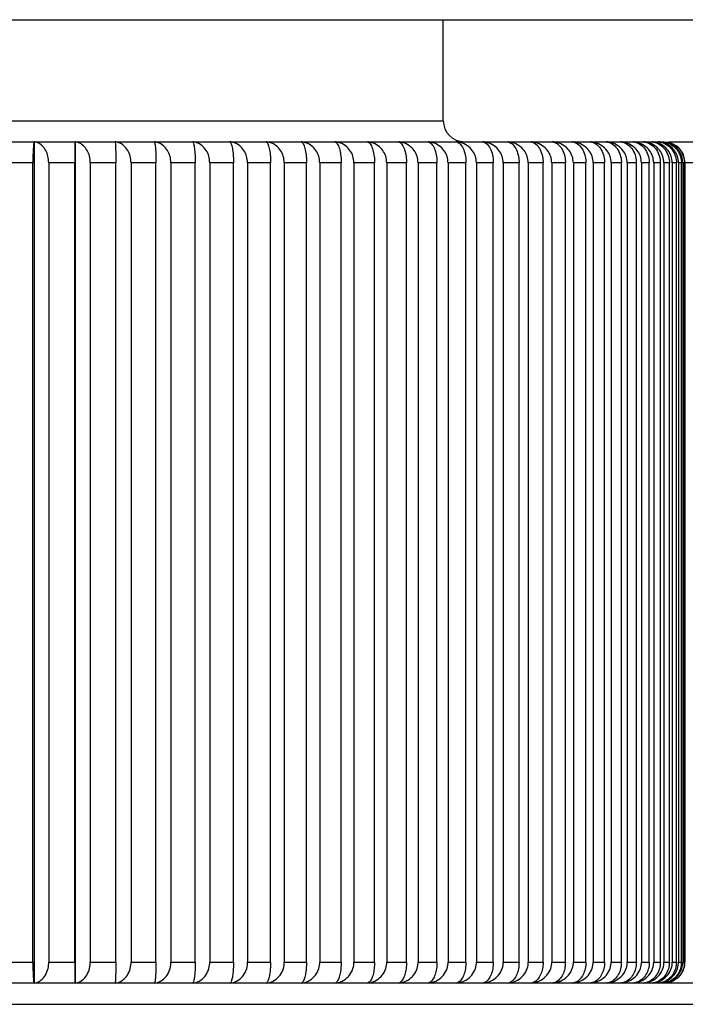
# Model space of a CAD drawing. Header units: millimetres. Extents: x 344 to 984, y 298 to 684.
# Tile 14 of 20: x 949 to 952, y 462 to 467. Entities that reach past the tile are written whole.
import ezdxf

# ---------------------------------------------------------------- set-up
doc = ezdxf.new("R2010")
doc.units = ezdxf.units.MM

msp = doc.modelspace()

# ---------------------------------------------------------------- linework, layer by layer
at = {"color": 7, "linetype": 'Continuous', "lineweight": 25}
for p, q in [((945.5756, 466.8025), (957.5283, 466.8025)), ((950.98, 466.3225), (950.98, 466.8025)), ((942.8543, 466.2225), (952.0308, 466.2225)), ((949.0349, 466.2221), (949.0349, 462.223)), ((949.2293, 466.2221), (949.2293, 462.223)), ((952.0506, 466.2225), (952.6167, 466.2225)), ((949.0289, 466.1225), (948.9033, 466.1225)), ((949.0289, 462.3225), (949.0289, 466.1225)), ((949.2278, 466.1225), (949.1043, 466.1225)), ((949.1043, 466.1225), (949.1043, 462.3225)), ((949.2278, 462.3225), (949.2278, 466.1225)), ((949.423, 466.1225), (949.3019, 466.1225)), ((949.3019, 466.1225), (949.3019, 462.3225)), ((949.423, 462.3225), (949.423, 466.1225)), ((949.6141, 466.1225), (949.4956, 466.1225)), ((949.4956, 466.1225), (949.4956, 462.3225)), ((949.6141, 462.3225), (949.6141, 466.1225)), ((949.8007, 466.1225), (949.685, 466.1225)), ((949.685, 466.1225), (949.685, 462.3225)), ((949.8007, 462.3225), (949.8007, 466.1225)), ((949.9824, 466.1225), (949.8698, 466.1225)), ((949.8698, 466.1225), (949.8698, 462.3225)), ((949.9824, 462.3225), (949.9824, 466.1225)), ((950.1589, 466.1225), (950.0496, 466.1225)), ((950.0496, 466.1225), (950.0496, 462.3225)), ((950.1589, 462.3225), (950.1589, 466.1225)), ((950.3297, 466.1225), (950.224, 466.1225)), ((950.224, 466.1225), (950.224, 462.3225)), ((950.3297, 462.3225), (950.3297, 466.1225)), ((950.4946, 466.1225), (950.3926, 466.1225)), ((950.3926, 466.1225), (950.3926, 462.3225)), ((950.4946, 462.3225), (950.4946, 466.1225)), ((950.6532, 466.1225), (950.5552, 466.1225)), ((950.5552, 466.1225), (950.5552, 462.3225)), ((950.6532, 462.3225), (950.6532, 466.1225)), ((950.8051, 466.1225), (950.7113, 466.1225)), ((950.7113, 466.1225), (950.7113, 462.3225)), ((950.8051, 462.3225), (950.8051, 466.1225)), ((950.9501, 466.1225), (950.8606, 466.1225)), ((950.8606, 466.1225), (950.8606, 462.3225)), ((950.9501, 462.3225), (950.9501, 466.1225)), ((951.0878, 466.1225), (951.0029, 466.1225)), ((951.0029, 466.1225), (951.0029, 462.3225)), ((951.0878, 462.3225), (951.0878, 466.1225)), ((951.218, 466.1225), (951.1378, 466.1225)), ((951.1378, 466.1225), (951.1378, 462.3225)), ((951.218, 462.3225), (951.218, 466.1225)), ((951.3404, 466.1225), (951.2651, 466.1225)), ((951.2651, 466.1225), (951.2651, 462.3225)), ((951.3404, 462.3225), (951.3404, 466.1225)), ((951.4547, 466.1225), (951.3844, 466.1225)), ((951.3844, 466.1225), (951.3844, 462.3225)), ((951.4547, 462.3225), (951.4547, 466.1225)), ((951.5607, 466.1225), (951.4957, 466.1225)), ((951.4957, 466.1225), (951.4957, 462.3225)), ((951.5607, 462.3225), (951.5607, 466.1225)), ((951.6583, 466.1225), (951.5985, 466.1225)), ((951.5985, 466.1225), (951.5985, 462.3225)), ((951.6583, 462.3225), (951.6583, 466.1225)), ((951.7471, 466.1225), (951.6928, 466.1225)), ((951.6928, 466.1225), (951.6928, 462.3225)), ((951.7471, 462.3225), (951.7471, 466.1225)), ((951.8271, 466.1225), (951.7783, 466.1225)), ((951.7783, 466.1225), (951.7783, 462.3225)), ((951.8271, 462.3225), (951.8271, 466.1225)), ((951.8979, 466.1225), (951.8549, 466.1225)), ((951.8549, 466.1225), (951.8549, 462.3225)), ((951.8979, 462.3225), (951.8979, 466.1225)), ((951.9596, 466.1225), (951.9223, 466.1225)), ((951.9223, 466.1225), (951.9223, 462.3225)), ((951.9596, 462.3225), (951.9596, 466.1225)), ((952.012, 466.1225), (951.9805, 466.1225)), ((951.9805, 466.1225), (951.9805, 462.3225)), ((952.012, 462.3225), (952.012, 466.1225)), ((952.0549, 466.1225), (952.0293, 466.1225)), ((952.0293, 466.1225), (952.0293, 462.3225)), ((952.0549, 462.3225), (952.0549, 466.1225)), ((952.0883, 466.1225), (952.0686, 466.1225)), ((952.0686, 466.1225), (952.0686, 462.3225)), ((952.0883, 462.3225), (952.0883, 466.1225)), ((952.1121, 466.1225), (952.0984, 466.1225)), ((952.0984, 466.1225), (952.0984, 462.3225)), ((952.1121, 462.3225), (952.1121, 466.1225)), ((952.1263, 466.1225), (952.1186, 466.1225)), ((952.1186, 466.1225), (952.1186, 462.3225)), ((952.1263, 462.3225), (952.1263, 466.1225)), ((952.1307, 466.1225), (952.1291, 466.1225)), ((952.1291, 466.1225), (952.1291, 462.3225)), ((952.1307, 462.3225), (952.1307, 466.1225)), ((948.9033, 462.3225), (949.0289, 462.3225)), ((949.1043, 462.3225), (949.2278, 462.3225)), ((949.3019, 462.3225), (949.423, 462.3225)), ((949.4956, 462.3225), (949.6141, 462.3225)), ((949.685, 462.3225), (949.8007, 462.3225)), ((949.8698, 462.3225), (949.9824, 462.3225)), ((950.0496, 462.3225), (950.1589, 462.3225)), ((950.224, 462.3225), (950.3297, 462.3225)), ((950.3926, 462.3225), (950.4946, 462.3225)), ((950.5552, 462.3225), (950.6532, 462.3225)), ((950.7113, 462.3225), (950.8051, 462.3225)), ((950.8606, 462.3225), (950.9501, 462.3225)), ((951.0029, 462.3225), (951.0878, 462.3225)), ((951.1378, 462.3225), (951.218, 462.3225)), ((951.2651, 462.3225), (951.3404, 462.3225)), ((951.3844, 462.3225), (951.4547, 462.3225)), ((951.4957, 462.3225), (951.5607, 462.3225)), ((951.5985, 462.3225), (951.6583, 462.3225)), ((951.6928, 462.3225), (951.7471, 462.3225)), ((951.7783, 462.3225), (951.8271, 462.3225)), ((951.8549, 462.3225), (951.8979, 462.3225)), ((951.9223, 462.3225), (951.9596, 462.3225)), ((951.9805, 462.3225), (952.012, 462.3225)), ((952.0293, 462.3225), (952.0549, 462.3225)), ((952.0686, 462.3225), (952.0883, 462.3225)), ((952.0984, 462.3225), (952.1121, 462.3225)), ((952.1186, 462.3225), (952.1263, 462.3225)), ((952.1291, 462.3225), (952.1307, 462.3225)), ((952.0308, 462.2225), (942.8543, 462.2225)), ((959.2253, 462.2225), (952.0308, 462.2225))]:
    msp.add_line(p, q, dxfattribs=at)
at = {"color": 8, "linetype": 'Continuous', "lineweight": 25}
for p, q in [((945.8555, 466.3225), (950.98, 466.3225)), ((952.7096, 466.1225), (952.1307, 466.1225)), ((945.5766, 462.1225), (959.3253, 462.1225))]:
    msp.add_line(p, q, dxfattribs=at)
at = {"color": 7, "linetype": 'Continuous', "lineweight": 25}
msp.add_arc((951.08, 466.3225), 0.1, 180, 270, dxfattribs=at)
for points, knots in [([(949.0349, 466.2221), (949.0341, 466.2198), (949.0325, 466.2151), (949.0306, 466.1927), (949.0293, 466.1626), (949.0289, 466.1374), (949.0289, 466.1244), (949.0289, 466.1225)], [0, 0, 0, 0, 0.252077, 0.505968, 0.745014, 0.963275, 1, 1, 1, 1]), ([(949.1043, 466.1225), (949.1036, 466.133), (949.1021, 466.154), (949.0906, 466.1823), (949.0734, 466.2048), (949.0538, 466.2182), (949.0403, 466.221), (949.0349, 466.2221)], [0, 0, 0, 0, 0.203606, 0.408237, 0.619871, 0.848462, 1, 1, 1, 1]), ([(949.2293, 466.2221), (949.2291, 466.2198), (949.2287, 466.2151), (949.2282, 466.1927), (949.2279, 466.1626), (949.2278, 466.1374), (949.2278, 466.1244), (949.2278, 466.1225)], [0, 0, 0, 0, 0.2520844, 0.5059752, 0.7450205, 0.9632811, 1, 1, 1, 1]), ([(949.3019, 466.1225), (949.3011, 466.133), (949.2996, 466.154), (949.2876, 466.1823), (949.2696, 466.2048), (949.2491, 466.2182), (949.2349, 466.221), (949.2293, 466.2221)], [0, 0, 0, 0, 0.203606, 0.408237, 0.619871, 0.848462, 1, 1, 1, 1]), ([(949.4956, 466.1225), (949.4948, 466.133), (949.4932, 466.154), (949.4807, 466.1823), (949.462, 466.2048), (949.4406, 466.2182), (949.4259, 466.221), (949.42, 466.2221)], [0, 0, 0, 0, 0.203606, 0.408237, 0.619871, 0.848462, 1, 1, 1, 1]), ([(949.42, 466.2221), (949.4204, 466.2198), (949.4212, 466.2151), (949.4222, 466.1927), (949.4228, 466.1626), (949.423, 466.1374), (949.423, 466.1244), (949.423, 466.1225)], [0, 0, 0, 0, 0.25209, 0.50598, 0.745025, 0.963285, 1, 1, 1, 1]), ([(949.685, 466.1225), (949.6842, 466.133), (949.6825, 466.154), (949.6696, 466.1823), (949.6502, 466.2048), (949.628, 466.2182), (949.6127, 466.221), (949.6066, 466.2221)], [0, 0, 0, 0, 0.203606, 0.408237, 0.619871, 0.848462, 1, 1, 1, 1]), ([(949.6066, 466.2221), (949.6076, 466.2198), (949.6095, 466.2151), (949.612, 466.1927), (949.6136, 466.1626), (949.6141, 466.1374), (949.6141, 466.1244), (949.6141, 466.1225)], [0, 0, 0, 0, 0.252092, 0.505983, 0.745027, 0.963287, 1, 1, 1, 1]), ([(949.8698, 466.1225), (949.869, 466.133), (949.8672, 466.154), (949.8539, 466.1823), (949.8338, 466.2048), (949.8109, 466.2182), (949.795, 466.221), (949.7887, 466.2221)], [0, 0, 0, 0, 0.203606, 0.408237, 0.619871, 0.848462, 1, 1, 1, 1]), ([(949.7887, 466.2221), (949.7903, 466.2198), (949.7934, 466.2151), (949.7973, 466.1927), (949.7999, 466.1626), (949.8007, 466.1374), (949.8007, 466.1244), (949.8007, 466.1225)], [0, 0, 0, 0, 0.252092, 0.505983, 0.745027, 0.963287, 1, 1, 1, 1]), ([(950.0496, 466.1225), (950.0487, 466.133), (950.0469, 466.154), (950.0331, 466.1823), (950.0124, 466.2048), (949.9888, 466.2182), (949.9725, 466.221), (949.966, 466.2221)], [0, 0, 0, 0, 0.203606, 0.408237, 0.619871, 0.848462, 1, 1, 1, 1]), ([(949.966, 466.2221), (949.9681, 466.2198), (949.9724, 466.2151), (949.9778, 466.1927), (949.9813, 466.1626), (949.9824, 466.1374), (949.9824, 466.1244), (949.9824, 466.1225)], [0, 0, 0, 0, 0.25209, 0.50598, 0.745025, 0.963286, 1, 1, 1, 1]), ([(950.224, 466.1225), (950.2231, 466.133), (950.2213, 466.154), (950.2071, 466.1823), (950.1858, 466.2048), (950.1615, 466.2182), (950.1448, 466.221), (950.1381, 466.2221)], [0, 0, 0, 0, 0.203606, 0.408237, 0.619871, 0.848462, 1, 1, 1, 1]), ([(950.1381, 466.2221), (950.1408, 466.2198), (950.1462, 466.2151), (950.153, 466.1927), (950.1575, 466.1626), (950.1588, 466.1374), (950.1589, 466.1244), (950.1589, 466.1225)], [0, 0, 0, 0, 0.252085, 0.505976, 0.745021, 0.963282, 1, 1, 1, 1]), ([(950.3926, 466.1225), (950.3917, 466.133), (950.3898, 466.154), (950.3753, 466.1823), (950.3535, 466.2048), (950.3286, 466.2182), (950.3114, 466.221), (950.3046, 466.2221)], [0, 0, 0, 0, 0.203606, 0.408237, 0.619871, 0.848462, 1, 1, 1, 1]), ([(950.3046, 466.2221), (950.3078, 466.2198), (950.3143, 466.2151), (950.3226, 466.1927), (950.328, 466.1626), (950.3297, 466.1374), (950.3297, 466.1244), (950.3297, 466.1225)], [0, 0, 0, 0, 0.252078, 0.505969, 0.745015, 0.963276, 1, 1, 1, 1]), ([(950.5552, 466.1225), (950.5542, 466.133), (950.5523, 466.154), (950.5374, 466.1823), (950.5151, 466.2048), (950.4897, 466.2182), (950.4721, 466.221), (950.4651, 466.2221)], [0, 0, 0, 0, 0.203606, 0.408237, 0.619871, 0.848462, 1, 1, 1, 1]), ([(950.4651, 466.2221), (950.4689, 466.2198), (950.4766, 466.2151), (950.4862, 466.1927), (950.4926, 466.1626), (950.4945, 466.1374), (950.4946, 466.1244), (950.4946, 466.1225)], [0, 0, 0, 0, 0.252067, 0.505959, 0.745006, 0.963267, 1, 1, 1, 1]), ([(950.7113, 466.1225), (950.7103, 466.133), (950.7083, 466.154), (950.6932, 466.1823), (950.6704, 466.2048), (950.6445, 466.2182), (950.6266, 466.221), (950.6194, 466.2221)], [0, 0, 0, 0, 0.203606, 0.408237, 0.619871, 0.848462, 1, 1, 1, 1]), ([(950.6194, 466.2221), (950.6238, 466.2198), (950.6325, 466.2151), (950.6436, 466.1927), (950.6509, 466.1626), (950.6531, 466.1374), (950.6531, 466.1244), (950.6532, 466.1225)], [0, 0, 0, 0, 0.2520544, 0.5059467, 0.7449945, 0.9632571, 1, 1, 1, 1]), ([(950.8606, 466.1225), (950.8596, 466.133), (950.8576, 466.154), (950.8422, 466.1823), (950.819, 466.2048), (950.7926, 466.2182), (950.7744, 466.221), (950.7672, 466.2221)], [0, 0, 0, 0, 0.203606, 0.408237, 0.619871, 0.848462, 1, 1, 1, 1]), ([(950.7672, 466.2221), (950.7721, 466.2198), (950.7819, 466.2151), (950.7943, 466.1927), (950.8025, 466.1626), (950.805, 466.1374), (950.8051, 466.1244), (950.8051, 466.1225)], [0, 0, 0, 0, 0.252038, 0.505932, 0.744981, 0.963244, 1, 1, 1, 1]), ([(951.0029, 466.1225), (951.0019, 466.133), (950.9998, 466.154), (950.9842, 466.1823), (950.9607, 466.2048), (950.9339, 466.2182), (950.9154, 466.221), (950.908, 466.2221)], [0, 0, 0, 0, 0.203606, 0.408237, 0.619871, 0.848462, 1, 1, 1, 1]), ([(950.908, 466.2221), (950.9135, 466.2198), (950.9244, 466.2151), (950.9381, 466.1927), (950.9472, 466.1626), (950.9499, 466.1374), (950.95, 466.1244), (950.9501, 466.1225)], [0, 0, 0, 0, 0.252019, 0.505914, 0.744964, 0.963229, 1, 1, 1, 1]), ([(951.1378, 466.1225), (951.1368, 466.133), (951.1347, 466.154), (951.1188, 466.1823), (951.0951, 466.2048), (951.0679, 466.2182), (951.0492, 466.221), (951.0417, 466.2221)], [0, 0, 0, 0, 0.203606, 0.408237, 0.619871, 0.848462, 1, 1, 1, 1]), ([(951.0417, 466.2221), (951.0477, 466.2198), (951.0596, 466.2151), (951.0747, 466.1927), (951.0847, 466.1626), (951.0876, 466.1374), (951.0878, 466.1244), (951.0878, 466.1225)], [0, 0, 0, 0, 0.251997, 0.505893, 0.744945, 0.963211, 1, 1, 1, 1]), ([(951.2651, 466.1225), (951.264, 466.133), (951.262, 466.154), (951.2459, 466.1823), (951.2219, 466.2048), (951.1945, 466.2182), (951.1756, 466.221), (951.168, 466.2221)], [0, 0, 0, 0, 0.203606, 0.408237, 0.619871, 0.848462, 1, 1, 1, 1]), ([(951.168, 466.2221), (951.1745, 466.2198), (951.1874, 466.2151), (951.2038, 466.1927), (951.2146, 466.1626), (951.2178, 466.1374), (951.2179, 466.1244), (951.218, 466.1225)], [0, 0, 0, 0, 0.251971, 0.505868, 0.744922, 0.963191, 1, 1, 1, 1]), ([(951.3844, 466.1225), (951.3834, 466.133), (951.3813, 466.154), (951.3651, 466.1823), (951.3409, 466.2048), (951.3133, 466.2182), (951.2942, 466.221), (951.2866, 466.2221)], [0, 0, 0, 0, 0.2036056, 0.4082373, 0.6198713, 0.8484621, 1, 1, 1, 1]), ([(951.2866, 466.2221), (951.2935, 466.2198), (951.3075, 466.2151), (951.3251, 466.1927), (951.3367, 466.1626), (951.3402, 466.1374), (951.3403, 466.1244), (951.3404, 466.1225)], [0, 0, 0, 0, 0.251941, 0.50584, 0.744896, 0.963167, 1, 1, 1, 1]), ([(951.4957, 466.1225), (951.4946, 466.133), (951.4925, 466.154), (951.4763, 466.1823), (951.4519, 466.2048), (951.4241, 466.2182), (951.4049, 466.221), (951.3972, 466.2221)], [0, 0, 0, 0, 0.203606, 0.408237, 0.619871, 0.848462, 1, 1, 1, 1]), ([(951.3972, 466.2221), (951.4046, 466.2198), (951.4196, 466.2151), (951.4383, 466.1927), (951.4508, 466.1626), (951.4545, 466.1374), (951.4547, 466.1244), (951.4547, 466.1225)], [0, 0, 0, 0, 0.251907, 0.505808, 0.744867, 0.963139, 1, 1, 1, 1]), ([(951.5985, 466.1225), (951.5975, 466.133), (951.5954, 466.154), (951.579, 466.1823), (951.5546, 466.2048), (951.5266, 466.2182), (951.5074, 466.221), (951.4997, 466.2221)], [0, 0, 0, 0, 0.203606, 0.408237, 0.619871, 0.848462, 1, 1, 1, 1]), ([(951.4997, 466.2221), (951.5076, 466.2198), (951.5234, 466.2151), (951.5434, 466.1927), (951.5566, 466.1626), (951.5606, 466.1374), (951.5607, 466.1244), (951.5607, 466.1225)], [0, 0, 0, 0, 0.251868, 0.505771, 0.744833, 0.963108, 1, 1, 1, 1]), ([(951.6928, 466.1225), (951.6918, 466.133), (951.6896, 466.154), (951.6733, 466.1823), (951.6488, 466.2048), (951.6208, 466.2182), (951.6014, 466.221), (951.5938, 466.2221)], [0, 0, 0, 0, 0.203606, 0.408237, 0.619871, 0.848462, 1, 1, 1, 1]), ([(951.5938, 466.2221), (951.6021, 466.2198), (951.6188, 466.2151), (951.6399, 466.1927), (951.6539, 466.1626), (951.6581, 466.1374), (951.6583, 466.1244), (951.6583, 466.1225)], [0, 0, 0, 0, 0.251823, 0.505729, 0.744795, 0.963073, 1, 1, 1, 1]), ([(951.7783, 466.1225), (951.7773, 466.133), (951.7751, 466.154), (951.7588, 466.1823), (951.7343, 466.2048), (951.7063, 466.2182), (951.687, 466.221), (951.6793, 466.2221)], [0, 0, 0, 0, 0.203606, 0.408237, 0.619871, 0.848462, 1, 1, 1, 1]), ([(951.6793, 466.2221), (951.688, 466.2198), (951.7056, 466.2151), (951.7278, 466.1927), (951.7425, 466.1626), (951.7469, 466.1374), (951.7471, 466.1244), (951.7471, 466.1225)], [0, 0, 0, 0, 0.251773, 0.505681, 0.744751, 0.963033, 1, 1, 1, 1]), ([(951.8549, 466.1225), (951.8538, 466.133), (951.8517, 466.154), (951.8354, 466.1823), (951.8109, 466.2048), (951.783, 466.2182), (951.7637, 466.221), (951.756, 466.2221)], [0, 0, 0, 0, 0.203606, 0.408237, 0.619871, 0.848462, 1, 1, 1, 1]), ([(951.756, 466.2221), (951.7652, 466.2198), (951.7836, 466.2151), (951.8068, 466.1928), (951.8222, 466.1626), (951.8268, 466.1375), (951.827, 466.1244), (951.8271, 466.1225)], [0, 0, 0, 0, 0.251715, 0.505627, 0.744701, 0.962987, 1, 1, 1, 1]), ([(951.9223, 466.1225), (951.9212, 466.133), (951.9191, 466.154), (951.9029, 466.1823), (951.8785, 466.2048), (951.8507, 466.2182), (951.8315, 466.221), (951.8239, 466.2221)], [0, 0, 0, 0, 0.203606, 0.408237, 0.619871, 0.848462, 1, 1, 1, 1]), ([(951.8239, 466.2221), (951.8334, 466.2198), (951.8526, 466.2151), (951.8768, 466.1928), (951.8929, 466.1626), (951.8977, 466.1375), (951.8979, 466.1244), (951.8979, 466.1225)], [0, 0, 0, 0, 0.25165, 0.505565, 0.744644, 0.962935, 1, 1, 1, 1]), ([(951.9805, 466.1225), (951.9794, 466.133), (951.9773, 466.154), (951.9612, 466.1823), (951.937, 466.2048), (951.9093, 466.2182), (951.8902, 466.221), (951.8826, 466.2221)], [0, 0, 0, 0, 0.203606, 0.408237, 0.619871, 0.848462, 1, 1, 1, 1]), ([(951.8826, 466.2221), (951.8926, 466.2198), (951.9126, 466.2151), (951.9377, 466.1928), (951.9544, 466.1626), (951.9594, 466.1375), (951.9596, 466.1244), (951.9596, 466.1225)], [0, 0, 0, 0, 0.251598, 0.505516, 0.744599, 0.962893, 1, 1, 1, 1]), ([(952.0293, 466.1225), (952.0282, 466.133), (952.0262, 466.154), (952.0102, 466.1823), (951.9861, 466.2048), (951.9587, 466.2182), (951.9398, 466.221), (951.9323, 466.2221)], [0, 0, 0, 0, 0.203606, 0.408237, 0.619871, 0.848462, 1, 1, 1, 1]), ([(951.9323, 466.2221), (951.9426, 466.2198), (951.9632, 466.2151), (951.9893, 466.1928), (952.0066, 466.1626), (952.0117, 466.1375), (952.012, 466.1244), (952.012, 466.1225)], [0, 0, 0, 0, 0.25167, 0.505584, 0.744662, 0.96295, 1, 1, 1, 1]), ([(952.0686, 466.1225), (952.0676, 466.133), (952.0655, 466.154), (952.0497, 466.1823), (952.0259, 466.2048), (951.9988, 466.2182), (951.9801, 466.221), (951.9726, 466.2221)], [0, 0, 0, 0, 0.203606, 0.408237, 0.619871, 0.848462, 1, 1, 1, 1]), ([(951.9726, 466.2221), (951.9833, 466.2198), (952.0046, 466.2151), (952.0315, 466.1928), (952.0493, 466.1626), (952.0547, 466.1375), (952.0549, 466.1244), (952.0549, 466.1225)], [0, 0, 0, 0, 0.251733, 0.505643, 0.744716, 0.963001, 1, 1, 1, 1]), ([(952.0984, 466.1225), (952.0974, 466.133), (952.0954, 466.154), (952.0797, 466.1823), (952.0562, 466.2048), (952.0295, 466.2182), (952.011, 466.221), (952.0036, 466.2221)], [0, 0, 0, 0, 0.2036056, 0.4082373, 0.6198713, 0.8484621, 1, 1, 1, 1]), ([(952.0036, 466.2221), (952.0146, 466.2198), (952.0365, 466.2151), (952.0642, 466.1927), (952.0825, 466.1626), (952.088, 466.1374), (952.0883, 466.1244), (952.0883, 466.1225)], [0, 0, 0, 0, 0.251788, 0.505695, 0.744764, 0.963045, 1, 1, 1, 1]), ([(952.0252, 466.2221), (952.0364, 466.2198), (952.059, 466.2151), (952.0874, 466.1927), (952.1062, 466.1626), (952.1118, 466.1374), (952.1121, 466.1244), (952.1121, 466.1225)], [0, 0, 0, 0, 0.251837, 0.505741, 0.744806, 0.963084, 1, 1, 1, 1]), ([(952.0373, 466.2221), (952.0488, 466.2198), (952.0719, 466.2151), (952.1009, 466.1927), (952.1202, 466.1626), (952.126, 466.1374), (952.1262, 466.1244), (952.1263, 466.1225)], [0, 0, 0, 0, 0.2518796, 0.5057818, 0.7448433, 0.9631177, 1, 1, 1, 1]), ([(952.1186, 466.1225), (952.1176, 466.133), (952.1156, 466.1541), (952.1001, 466.182), (952.0807, 466.2024), (952.0651, 466.2091), (952.0591, 466.2117)], [0, 0, 0, 0, 0.2697662, 0.5408921, 0.8212956, 1, 1, 1, 1]), ([(952.1291, 466.1225), (952.1281, 466.133), (952.1262, 466.1541), (952.1109, 466.1819), (952.0931, 466.2014), (952.0793, 466.2076), (952.0748, 466.2096)], [0, 0, 0, 0, 0.281834, 0.565089, 0.858036, 1, 1, 1, 1]), ([(949.0289, 462.3225), (949.029, 462.312), (949.0291, 462.291), (949.0301, 462.2627), (949.0316, 462.2401), (949.0332, 462.2268), (949.0344, 462.2241), (949.0349, 462.223)], [0, 0, 0, 0, 0.2042813, 0.4095972, 0.621753, 0.8504131, 1, 1, 1, 1]), ([(949.0349, 462.223), (949.0438, 462.2253), (949.0619, 462.23), (949.0846, 462.2524), (949.0997, 462.2827), (949.1041, 462.3078), (949.1043, 462.3207), (949.1043, 462.3225)], [0, 0, 0, 0, 0.252616, 0.50741, 0.746771, 0.964647, 1, 1, 1, 1]), ([(949.2278, 462.3225), (949.2278, 462.312), (949.2279, 462.291), (949.2281, 462.2627), (949.2285, 462.2401), (949.2289, 462.2268), (949.2292, 462.2241), (949.2293, 462.223)], [0, 0, 0, 0, 0.204281, 0.409597, 0.621753, 0.850413, 1, 1, 1, 1]), ([(949.2293, 462.223), (949.2387, 462.2253), (949.2576, 462.23), (949.2813, 462.2524), (949.297, 462.2827), (949.3017, 462.3078), (949.3019, 462.3207), (949.3019, 462.3225)], [0, 0, 0, 0, 0.252555, 0.507353, 0.746719, 0.964599, 1, 1, 1, 1]), ([(949.423, 462.3225), (949.423, 462.312), (949.4229, 462.291), (949.4224, 462.2627), (949.4217, 462.2401), (949.4208, 462.2268), (949.4202, 462.2241), (949.42, 462.223)], [0, 0, 0, 0, 0.204281, 0.409597, 0.621753, 0.850413, 1, 1, 1, 1]), ([(949.42, 462.223), (949.4298, 462.2253), (949.4494, 462.23), (949.4742, 462.2524), (949.4905, 462.2826), (949.4954, 462.3078), (949.4956, 462.3207), (949.4956, 462.3225)], [0, 0, 0, 0, 0.2524857, 0.5072879, 0.746659, 0.9645441, 1, 1, 1, 1]), ([(949.6141, 462.3225), (949.614, 462.312), (949.6139, 462.291), (949.6126, 462.2627), (949.6108, 462.2401), (949.6086, 462.2268), (949.6072, 462.2241), (949.6066, 462.223)], [0, 0, 0, 0, 0.2042813, 0.4095972, 0.621753, 0.8504131, 1, 1, 1, 1]), ([(949.6066, 462.223), (949.6168, 462.2253), (949.6371, 462.23), (949.6628, 462.2524), (949.6798, 462.2826), (949.6848, 462.3078), (949.685, 462.3207), (949.685, 462.3225)], [0, 0, 0, 0, 0.252499, 0.507301, 0.746671, 0.964555, 1, 1, 1, 1]), ([(949.8007, 462.3225), (949.8006, 462.312), (949.8003, 462.291), (949.7983, 462.2627), (949.7954, 462.2401), (949.792, 462.2268), (949.7897, 462.2241), (949.7887, 462.223)], [0, 0, 0, 0, 0.204281, 0.409597, 0.621753, 0.850413, 1, 1, 1, 1]), ([(949.7887, 462.223), (949.7992, 462.2253), (949.8203, 462.23), (949.8468, 462.2524), (949.8644, 462.2827), (949.8696, 462.3078), (949.8698, 462.3207), (949.8698, 462.3225)], [0, 0, 0, 0, 0.252567, 0.507364, 0.746729, 0.964608, 1, 1, 1, 1]), ([(949.9824, 462.3225), (949.9823, 462.312), (949.9819, 462.291), (949.9792, 462.2627), (949.9751, 462.2401), (949.9705, 462.2268), (949.9673, 462.2241), (949.966, 462.223)], [0, 0, 0, 0, 0.204281, 0.409597, 0.621753, 0.850413, 1, 1, 1, 1]), ([(949.966, 462.223), (949.9768, 462.2253), (949.9986, 462.23), (950.0259, 462.2524), (950.044, 462.2827), (950.0494, 462.3078), (950.0496, 462.3207), (950.0496, 462.3225)], [0, 0, 0, 0, 0.2526261, 0.5074201, 0.7467799, 0.9646551, 1, 1, 1, 1]), ([(950.1589, 462.3225), (950.1587, 462.312), (950.1582, 462.291), (950.1548, 462.2627), (950.1496, 462.2401), (950.1437, 462.2268), (950.1397, 462.2241), (950.1381, 462.223)], [0, 0, 0, 0, 0.204281, 0.409597, 0.621753, 0.850413, 1, 1, 1, 1]), ([(950.1381, 462.223), (950.1492, 462.2253), (950.1715, 462.23), (950.1996, 462.2524), (950.2183, 462.2827), (950.2238, 462.3078), (950.224, 462.3207), (950.224, 462.3225)], [0, 0, 0, 0, 0.252678, 0.507469, 0.746825, 0.964696, 1, 1, 1, 1]), ([(950.3297, 462.3225), (950.3295, 462.312), (950.3289, 462.291), (950.3247, 462.2627), (950.3185, 462.2401), (950.3114, 462.2268), (950.3065, 462.2241), (950.3046, 462.223)], [0, 0, 0, 0, 0.204281, 0.409597, 0.621753, 0.850413, 1, 1, 1, 1]), ([(950.3046, 462.223), (950.316, 462.2253), (950.3389, 462.23), (950.3677, 462.2524), (950.3867, 462.2827), (950.3924, 462.3078), (950.3926, 462.3207), (950.3926, 462.3225)], [0, 0, 0, 0, 0.252724, 0.507512, 0.746864, 0.964733, 1, 1, 1, 1]), ([(950.4946, 462.3225), (950.4943, 462.312), (950.4937, 462.291), (950.4888, 462.2627), (950.4814, 462.2401), (950.4731, 462.2268), (950.4674, 462.2241), (950.4651, 462.223)], [0, 0, 0, 0, 0.204281, 0.409597, 0.621753, 0.850413, 1, 1, 1, 1]), ([(950.4651, 462.223), (950.4768, 462.2253), (950.5002, 462.23), (950.5296, 462.2524), (950.5491, 462.2827), (950.5549, 462.3078), (950.5551, 462.3207), (950.5552, 462.3225)], [0, 0, 0, 0, 0.252764, 0.50755, 0.746899, 0.964764, 1, 1, 1, 1]), ([(950.6532, 462.3225), (950.6528, 462.312), (950.6521, 462.291), (950.6465, 462.2627), (950.6381, 462.2401), (950.6286, 462.2268), (950.622, 462.2241), (950.6194, 462.223)], [0, 0, 0, 0, 0.204281, 0.409597, 0.621753, 0.850413, 1, 1, 1, 1]), ([(950.6194, 462.223), (950.6313, 462.2253), (950.6552, 462.23), (950.6852, 462.2524), (950.7051, 462.2827), (950.711, 462.3078), (950.7112, 462.3207), (950.7113, 462.3225)], [0, 0, 0, 0, 0.2528, 0.507584, 0.746929, 0.964792, 1, 1, 1, 1]), ([(950.8051, 462.3225), (950.8047, 462.312), (950.8039, 462.291), (950.7976, 462.2627), (950.7882, 462.2401), (950.7774, 462.2268), (950.7701, 462.2241), (950.7672, 462.223)], [0, 0, 0, 0, 0.204281, 0.409597, 0.621753, 0.850413, 1, 1, 1, 1]), ([(950.7672, 462.223), (950.7793, 462.2253), (950.8036, 462.23), (950.8341, 462.2524), (950.8544, 462.2827), (950.8603, 462.3078), (950.8606, 462.3207), (950.8606, 462.3225)], [0, 0, 0, 0, 0.252831, 0.507613, 0.746956, 0.964817, 1, 1, 1, 1]), ([(950.9501, 462.3225), (950.9496, 462.312), (950.9487, 462.291), (950.9417, 462.2627), (950.9313, 462.2401), (950.9194, 462.2268), (950.9113, 462.2241), (950.908, 462.223)], [0, 0, 0, 0, 0.2042813, 0.4095972, 0.621753, 0.8504131, 1, 1, 1, 1]), ([(950.908, 462.223), (950.9203, 462.2253), (950.945, 462.23), (950.976, 462.2524), (950.9965, 462.2827), (951.0026, 462.3078), (951.0028, 462.3207), (951.0029, 462.3225)], [0, 0, 0, 0, 0.2528574, 0.5076381, 0.7469791, 0.9648381, 1, 1, 1, 1]), ([(951.0878, 462.3225), (951.0873, 462.312), (951.0863, 462.291), (951.0787, 462.2627), (951.0672, 462.2401), (951.0542, 462.2268), (951.0453, 462.2241), (951.0417, 462.223)], [0, 0, 0, 0, 0.2042813, 0.4095972, 0.621753, 0.8504131, 1, 1, 1, 1]), ([(951.0417, 462.223), (951.0542, 462.2253), (951.0792, 462.23), (951.1106, 462.2524), (951.1314, 462.2827), (951.1375, 462.3078), (951.1377, 462.3207), (951.1378, 462.3225)], [0, 0, 0, 0, 0.252881, 0.50766, 0.746999, 0.964857, 1, 1, 1, 1]), ([(951.218, 462.3225), (951.2174, 462.312), (951.2164, 462.291), (951.2081, 462.2627), (951.1957, 462.2401), (951.1816, 462.2268), (951.1718, 462.2241), (951.168, 462.223)], [0, 0, 0, 0, 0.204281, 0.409597, 0.621753, 0.850413, 1, 1, 1, 1]), ([(951.168, 462.223), (951.1806, 462.2253), (951.2058, 462.23), (951.2376, 462.2524), (951.2586, 462.2827), (951.2648, 462.3078), (951.265, 462.3207), (951.2651, 462.3225)], [0, 0, 0, 0, 0.2529005, 0.5076786, 0.7470161, 0.9648722, 1, 1, 1, 1]), ([(951.3404, 462.3225), (951.3398, 462.312), (951.3386, 462.291), (951.3297, 462.2627), (951.3163, 462.2401), (951.3012, 462.2268), (951.2907, 462.2241), (951.2866, 462.223)], [0, 0, 0, 0, 0.204281, 0.409597, 0.621753, 0.850413, 1, 1, 1, 1]), ([(951.2866, 462.223), (951.2993, 462.2253), (951.3247, 462.23), (951.3567, 462.2524), (951.3779, 462.2827), (951.3842, 462.3078), (951.3844, 462.3207), (951.3844, 462.3225)], [0, 0, 0, 0, 0.252917, 0.507694, 0.74703, 0.964885, 1, 1, 1, 1]), ([(951.4547, 462.3225), (951.4541, 462.312), (951.4528, 462.291), (951.4433, 462.2627), (951.429, 462.2401), (951.4128, 462.2268), (951.4016, 462.2241), (951.3972, 462.223)], [0, 0, 0, 0, 0.204281, 0.409597, 0.621753, 0.850413, 1, 1, 1, 1]), ([(951.3972, 462.223), (951.41, 462.2253), (951.4356, 462.23), (951.4678, 462.2524), (951.4891, 462.2827), (951.4954, 462.3078), (951.4956, 462.3207), (951.4957, 462.3225)], [0, 0, 0, 0, 0.2529309, 0.5077073, 0.7470423, 0.9648963, 1, 1, 1, 1]), ([(951.5607, 462.3225), (951.5601, 462.312), (951.5588, 462.291), (951.5487, 462.2627), (951.5335, 462.2401), (951.5162, 462.2268), (951.5044, 462.2241), (951.4997, 462.223)], [0, 0, 0, 0, 0.204281, 0.409597, 0.621753, 0.850413, 1, 1, 1, 1]), ([(951.4997, 462.223), (951.5125, 462.2253), (951.5382, 462.23), (951.5705, 462.2524), (951.5919, 462.2827), (951.5983, 462.3078), (951.5985, 462.3207), (951.5985, 462.3225)], [0, 0, 0, 0, 0.252942, 0.507718, 0.747052, 0.964905, 1, 1, 1, 1]), ([(951.6583, 462.3225), (951.6576, 462.312), (951.6562, 462.291), (951.6455, 462.2627), (951.6295, 462.2401), (951.6112, 462.2268), (951.5987, 462.2241), (951.5938, 462.223)], [0, 0, 0, 0, 0.204281, 0.409597, 0.621753, 0.850413, 1, 1, 1, 1]), ([(951.5938, 462.223), (951.6066, 462.2253), (951.6324, 462.23), (951.6648, 462.2524), (951.6862, 462.2827), (951.6925, 462.3078), (951.6928, 462.3207), (951.6928, 462.3225)], [0, 0, 0, 0, 0.25295, 0.507725, 0.747059, 0.964911, 1, 1, 1, 1]), ([(951.7471, 462.3225), (951.7464, 462.312), (951.7449, 462.291), (951.7337, 462.2627), (951.7168, 462.2401), (951.6976, 462.2268), (951.6845, 462.2241), (951.6793, 462.223)], [0, 0, 0, 0, 0.204281, 0.409597, 0.621753, 0.850413, 1, 1, 1, 1]), ([(951.6793, 462.223), (951.6921, 462.2253), (951.7179, 462.23), (951.7503, 462.2524), (951.7717, 462.2827), (951.778, 462.3078), (951.7783, 462.3207), (951.7783, 462.3225)], [0, 0, 0, 0, 0.252956, 0.507731, 0.747064, 0.964916, 1, 1, 1, 1]), ([(951.8271, 462.3225), (951.8263, 462.312), (951.8248, 462.291), (951.813, 462.2627), (951.7953, 462.2401), (951.7753, 462.2268), (951.7615, 462.2241), (951.756, 462.223)], [0, 0, 0, 0, 0.204281, 0.409597, 0.621753, 0.850413, 1, 1, 1, 1]), ([(951.756, 462.223), (951.7688, 462.2253), (951.7945, 462.23), (951.8269, 462.2524), (951.8483, 462.2827), (951.8546, 462.3078), (951.8548, 462.3207), (951.8549, 462.3225)], [0, 0, 0, 0, 0.252959, 0.507733, 0.747066, 0.964918, 1, 1, 1, 1]), ([(951.8979, 462.3225), (951.8971, 462.312), (951.8956, 462.291), (951.8833, 462.2627), (951.8649, 462.2401), (951.8439, 462.2268), (951.8295, 462.2241), (951.8239, 462.223)], [0, 0, 0, 0, 0.204281, 0.409597, 0.621753, 0.850413, 1, 1, 1, 1]), ([(951.8239, 462.223), (951.8366, 462.2253), (951.8622, 462.23), (951.8944, 462.2524), (951.9157, 462.2827), (951.922, 462.3078), (951.9223, 462.3207), (951.9223, 462.3225)], [0, 0, 0, 0, 0.252959, 0.507734, 0.747067, 0.964919, 1, 1, 1, 1]), ([(951.9596, 462.3225), (951.9588, 462.312), (951.9572, 462.291), (951.9444, 462.2627), (951.9253, 462.2401), (951.9035, 462.2268), (951.8886, 462.2241), (951.8826, 462.223)], [0, 0, 0, 0, 0.204281, 0.409597, 0.621753, 0.850413, 1, 1, 1, 1]), ([(951.8826, 462.223), (951.8953, 462.2253), (951.9208, 462.23), (951.9528, 462.2524), (951.9739, 462.2827), (951.9802, 462.3078), (951.9804, 462.3207), (951.9805, 462.3225)], [0, 0, 0, 0, 0.2529572, 0.5077321, 0.7470649, 0.9649171, 1, 1, 1, 1]), ([(952.012, 462.3225), (952.0111, 462.312), (952.0094, 462.291), (951.9962, 462.2627), (951.9764, 462.2401), (951.9539, 462.2268), (951.9384, 462.2241), (951.9323, 462.223)], [0, 0, 0, 0, 0.204281, 0.409597, 0.621753, 0.850413, 1, 1, 1, 1]), ([(951.9323, 462.223), (951.9448, 462.2253), (951.9701, 462.23), (952.0018, 462.2524), (952.0228, 462.2827), (952.029, 462.3078), (952.0292, 462.3207), (952.0293, 462.3225)], [0, 0, 0, 0, 0.252953, 0.507728, 0.747061, 0.964913, 1, 1, 1, 1]), ([(952.0549, 462.3225), (952.054, 462.312), (952.0523, 462.291), (952.0386, 462.2627), (952.0182, 462.2401), (951.9949, 462.2268), (951.9789, 462.2241), (951.9726, 462.223)], [0, 0, 0, 0, 0.204281, 0.409597, 0.621753, 0.850413, 1, 1, 1, 1]), ([(951.9726, 462.223), (951.9851, 462.2253), (952.01, 462.23), (952.0414, 462.2524), (952.0622, 462.2827), (952.0684, 462.3078), (952.0686, 462.3207), (952.0686, 462.3225)], [0, 0, 0, 0, 0.2529456, 0.5077211, 0.747055, 0.9649079, 1, 1, 1, 1]), ([(952.0883, 462.3225), (952.0874, 462.312), (952.0856, 462.291), (952.0715, 462.2627), (952.0505, 462.2401), (952.0266, 462.2268), (952.0101, 462.2241), (952.0036, 462.223)], [0, 0, 0, 0, 0.204281, 0.409597, 0.621753, 0.850413, 1, 1, 1, 1]), ([(952.1121, 462.3225), (952.1112, 462.312), (952.1093, 462.291), (952.0949, 462.2627), (952.0733, 462.2401), (952.0488, 462.2268), (952.0319, 462.2241), (952.0252, 462.223)], [0, 0, 0, 0, 0.204281, 0.409597, 0.621753, 0.850413, 1, 1, 1, 1]), ([(952.0266, 462.2291), (952.031, 462.2301), (952.0476, 462.2338), (952.0714, 462.2528), (952.0921, 462.2826), (952.0981, 462.3078), (952.0984, 462.3207), (952.0984, 462.3225)], [0, 0, 0, 0, 0.109124, 0.412945, 0.698352, 0.958143, 1, 1, 1, 1]), ([(952.1263, 462.3225), (952.1253, 462.312), (952.1234, 462.291), (952.1087, 462.2627), (952.0865, 462.2401), (952.0614, 462.2268), (952.0441, 462.2241), (952.0373, 462.223)], [0, 0, 0, 0, 0.204281, 0.409597, 0.621753, 0.850413, 1, 1, 1, 1]), ([(952.0498, 462.2296), (952.0534, 462.2305), (952.0691, 462.2342), (952.092, 462.2528), (952.1124, 462.2826), (952.1183, 462.3078), (952.1185, 462.3207), (952.1186, 462.3225)], [0, 0, 0, 0, 0.094134, 0.403063, 0.693269, 0.957428, 1, 1, 1, 1]), ([(952.0896, 462.2454), (952.0939, 462.2482), (952.108, 462.2575), (952.1227, 462.2831), (952.1288, 462.3078), (952.1291, 462.3207), (952.1291, 462.3225)], [0, 0, 0, 0, 0.177624, 0.577419, 0.941331, 1, 1, 1, 1])]:
    msp.add_open_spline(points, degree=3, knots=knots, dxfattribs=at)

doc.saveas('drawing.dxf')
